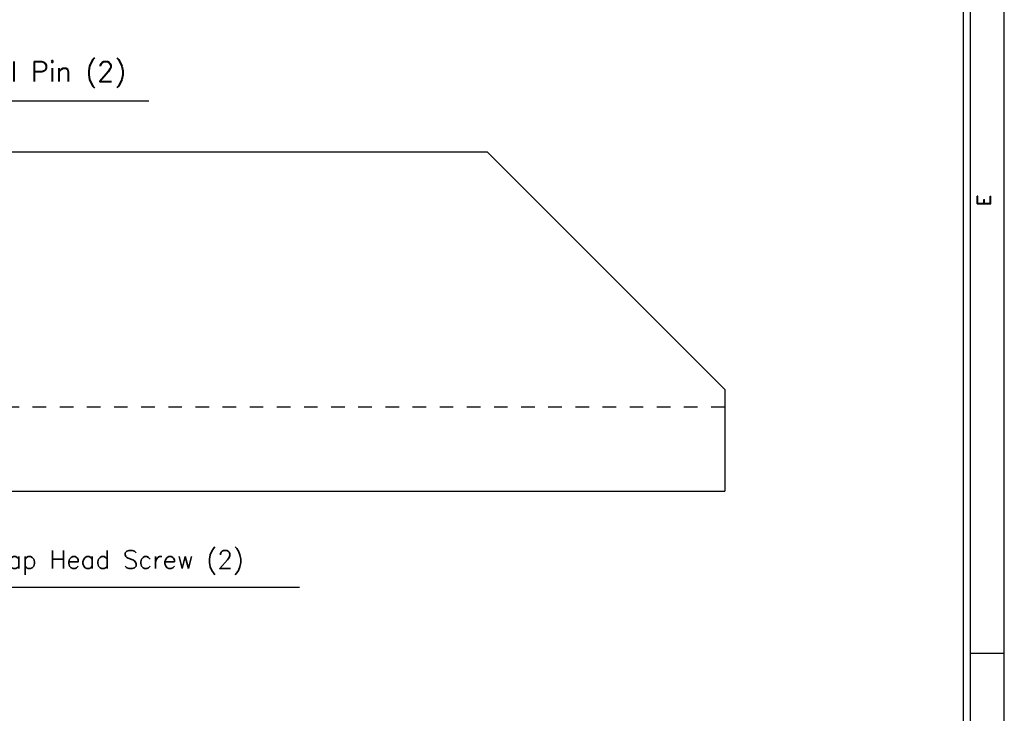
# Model space of a CAD drawing. Header units: inches. Extents: x 3 to 289, y 4 to 291.
# Tile 109 of 256: x 104.47 to 111.72, y 58.5 to 63.61. Entities that reach past the tile are written whole.
import ezdxf
from ezdxf.enums import TextEntityAlignment as Align

# ---------------------------------------------------------------- set-up
doc = ezdxf.new("R2010")
doc.units = ezdxf.units.IN
doc.header["$LTSCALE"] = 0.5
doc.header["$MEASUREMENT"] = 0
doc.linetypes.add('HIDDEN', pattern=[0.225, 0.15, -0.075])
for name, color, linetype in [('DIE', 7, 'Continuous'), ('MFB', 7, 'Continuous'), ('PLOTVIEW1', 7, 'Continuous')]:
    doc.layers.add(name, color=color, linetype=linetype)
doc.styles.add('VERO0-Simplex', font='simplex_.ttf')
doc.styles.add('VERO5-RomanD', font='romand__.ttf')

msp = doc.modelspace()

# ---------------------------------------------------------------- linework, layer by layer
at = {"layer": 'DIE', "color": 9, "linetype": 'Continuous'}
for p, q in [((102.9142, 62.635), (107.9142, 62.635)), ((107.9142, 62.635), (109.6642, 60.885)), ((109.6642, 60.885), (109.6642, 60.135)), ((102.9142, 60.135), (109.6642, 60.135))]:
    msp.add_line(p, q, dxfattribs=at)
at = {"layer": 'DIE', "color": 254, "linetype": 'HIDDEN'}
msp.add_line((109.6642, 60.755), (104.0342, 60.755), dxfattribs=at)
at = {"layer": 'MFB', "color": 56, "linetype": 'Continuous'}
for p, q in [((103.0595, 63.0111), (105.4195, 63.0111)), ((102.6117, 59.4277), (106.5317, 59.4277))]:
    msp.add_line(p, q, dxfattribs=at)
at = {"layer": 'PLOTVIEW1', "color": 97, "linetype": 'Continuous'}
for p, q in [((111.4247, 53.94), (111.4247, 87.94)), ((111.4747, 53.94), (111.4747, 87.94)), ((111.7247, 53.94), (111.7247, 87.94)), ((111.7247, 58.94), (111.4747, 58.94))]:
    msp.add_line(p, q, dxfattribs=at)

# ---------------------------------------------------------------- texts
at = {"layer": 'MFB', "color": 7, "linetype": 'Continuous', "attachment_point": 1, "style": 'VERO0-Simplex'}
for s, insert, char_height, line_spacing_factor in [('Precise drill\\P%%c5/16 Dowel Pin (2)', (103.1595, 63.4111), 0.14625, 0.45625), ('Tapp hole\\P5/16 x 18 UNC Cap Head Screw (2)', (102.7117, 59.8277), 0.134375, 0.575)]:
    msp.add_mtext(s, dxfattribs=dict(at, insert=insert, char_height=char_height, line_spacing_factor=line_spacing_factor))
at = {"layer": 'PLOTVIEW1', "color": 56, "linetype": 'Continuous', "style": 'VERO5-RomanD', "width": 0.999972}
msp.add_text('E', height=0.1, rotation=90, dxfattribs=at).set_placement((111.6252, 62.2322), (111.6252, 62.3216), align=Align.FIT)

doc.saveas('drawing.dxf')
